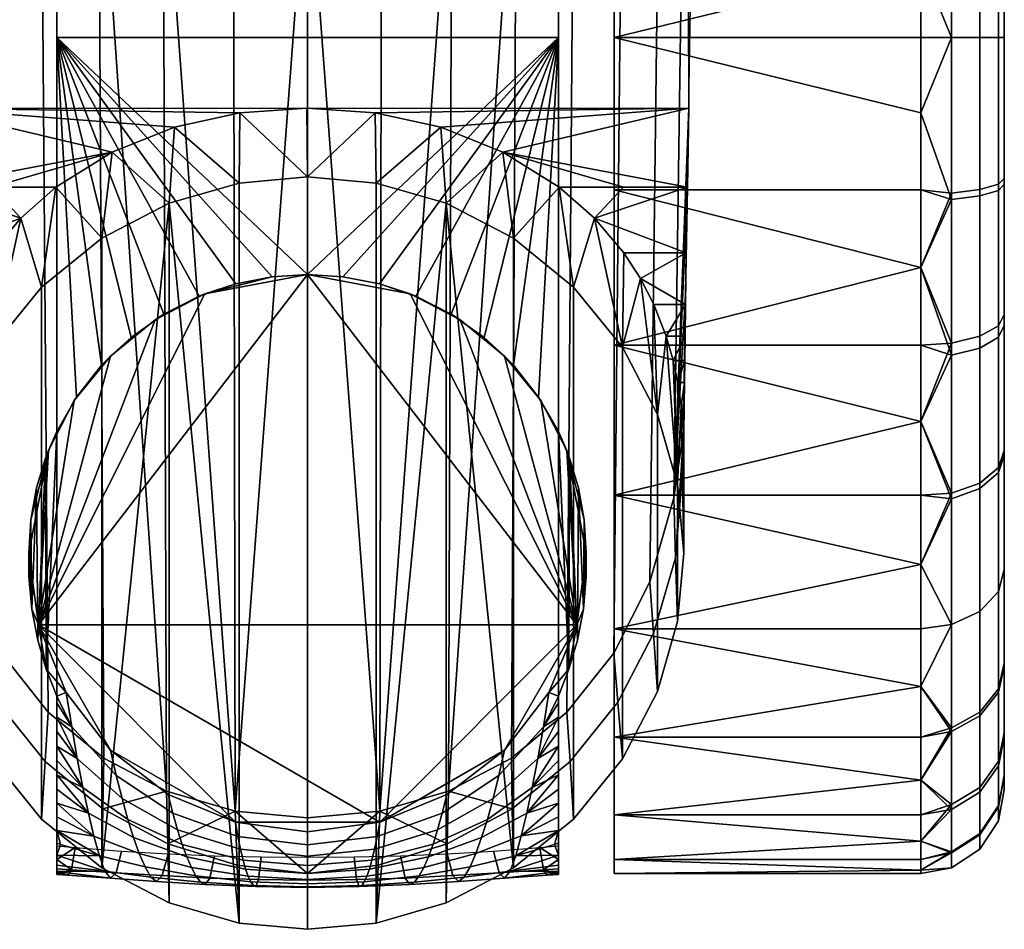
# Model space of a CAD drawing. Header units: millimetres. Extents: x -339 to 339, y -344 to 326.
# Tile 183 of 256: x -10 to 25, y -344 to -311. Entities that reach past the tile are written whole.
import ezdxf

# ---------------------------------------------------------------- set-up
doc = ezdxf.new("R2010")
doc.units = ezdxf.units.MM
doc.header["$MEASUREMENT"] = 0
doc.layers.add('kolecka', color=250, linetype='Continuous')
doc.layers.add('podnoz', color=7, linetype='Continuous')

msp = doc.modelspace()

# ---------------------------------------------------------------- meshes
at = {"layer": 'kolecka'}
mesh = msp.add_polyface(dxfattribs=at)
corners = [(-9, -341.5, 28.334), (-9, -341.529, 30.473), (-9, -281.528, 28.713), (-9, -341.426, 32.606), (-9, -281.58, 32.196), (-9, -341.325, 26.202), (-9, -341.193, 34.728), (-9, -282.041, 35.673), (-9, -340.841, 36.822), (-9.928, -328.802, 61.392), (-10, -330, 63), (-9.298, -326.319, 63), (-9, -325.641, 60), (-9.404, -326.598, 60.605), (-9.721, -327.656, 61.082), (-10, -330, 63), (-9.657, -332.579, 63), (-9.298, -326.319, 63), (-22, -311.5, 60), (-22, -314.196, 59.879), (-11, -311.5, 60), (-11, -316.959, 59.499), (-22, -316.959, 59.499), (-22, -319.755, 58.842), (-11, -322.543, 57.894), (-22, -322.543, 57.894), (-22, -325.279, 56.649), (-11, -327.916, 55.11), (-22, -327.916, 55.11), (-11, -327.916, 4.89), (-22, -327.916, 4.89), (-22, -325.279, 3.351), (-11, -322.543, 2.106), (-22, -322.543, 2.106), (-22, -319.755, 1.158), (-11, -316.959, 0.501), (-22, -316.959, 0.501), (-22, -314.196, 0.121), (-11, -311.5), (-22, -311.5), (-23.104, -317.312, 59.216), (-23.104, -322.9, 57.523), (-23.104, -328.049, 54.768), (-22, -330.409, 53.291), (-23.104, -327.854, 5.102), (-23.104, -322.466, 2.302), (-23.104, -317.081, 0.738), (-23.104, -311.5, 0.211), (-23.104, -311.5, 59.79)]
mesh.append_faces([[corners[k] for k in face] for face in [(0, 1, 2, 2), (3, 4, 1, 1), (0, 2, 5, 5), (6, 7, 3, 3), (6, 8, 7, 7), (9, 10, 11, 11), (12, 13, 11, 11), (13, 14, 11, 11), (14, 9, 11, 11), (15, 16, 17, 17), (18, 19, 20, 20), (21, 20, 19, 19), (21, 19, 22, 22), (21, 22, 23, 24), (24, 25, 26, 27), (24, 23, 25, 25), (27, 26, 28, 28), (29, 30, 31, 32), (32, 33, 34, 35), (35, 36, 37, 38), (32, 31, 33, 33), (35, 34, 36, 36), (38, 37, 39, 39), (40, 22, 19, 19), (40, 23, 22, 22), (41, 26, 25, 25), (42, 28, 26, 26), (41, 25, 23, 23), (42, 43, 28, 28), (44, 31, 30, 30), (45, 34, 33, 33), (46, 36, 34, 34), (45, 33, 31, 31), (47, 39, 37, 37), (18, 48, 19, 19)]])
mesh = msp.add_polyface(dxfattribs=at)
corners = [(-9, -339.95, 40.959), (-9, -287.625, 48.166), (-9, -284.149, 42.327), (-9, -282.905, 39.073), (-9, -340.411, 38.9), (-9, -341.426, 32.606), (-9, -282.041, 35.673), (-9, -281.58, 32.196), (-9, -340.841, 36.822), (-9, -311.5, 60), (-9, -298.177, 56.879), (-9, -295.13, 55.14), (-9, -304.748, 59.23), (-9, -301.405, 58.251), (-9, -338.469, 47.082), (-9, -282.586, 22), (-9, -341.325, 26.202), (-9, -281.528, 28.713), (-22, -308.804, 0.121), (-11, -311.5), (-22, -311.5), (-22, -306.041, 0.501), (-11, -306.041, 0.501), (-22, -303.245, 1.158), (-11, -300.457, 2.106), (-22, -300.457, 2.106), (-22, -297.721, 3.351), (-11, -295.084, 4.89), (-22, -295.084, 4.89), (-22, -292.591, 6.709), (-11, -290.287, 8.787), (-11, -295.084, 55.11), (-22, -295.084, 55.11), (-22, -297.721, 56.649), (-11, -300.457, 57.894), (-22, -300.457, 57.894), (-22, -303.245, 58.842), (-11, -306.041, 59.499), (-11, -290.287, 51.213), (-22, -292.591, 53.291), (-22, -308.804, 59.879), (-22, -311.5, 60), (-11, -311.5, 60), (-22, -290.287, 8.787), (-22, -306.041, 59.499), (-22, -290.287, 51.213), (-23.104, -290.435, 8.935), (-22, -288.209, 11.091), (-23.104, -294.95, 5.232), (-23.104, -290.435, 51.065), (-23.104, -295.146, 54.898), (-23.104, -300.534, 57.698), (-23.104, -305.918, 59.261)]
mesh.append_faces([[corners[k] for k in face] for face in [(0, 1, 2, 2), (3, 4, 2, 2), (5, 6, 7, 7), (6, 8, 3, 3), (9, 10, 11, 11), (12, 13, 9, 9), (10, 9, 13, 13), (14, 9, 11, 11), (15, 16, 17, 17), (18, 19, 20, 20), (19, 18, 21, 22), (22, 21, 23, 24), (24, 25, 26, 27), (27, 28, 29, 29), (27, 26, 28, 28), (25, 24, 23, 23), (30, 27, 29, 29), (31, 32, 33, 34), (34, 35, 36, 37), (38, 39, 32, 31), (37, 40, 41, 42), (30, 29, 43, 43), (37, 44, 40, 40), (44, 37, 36, 36), (35, 34, 33, 33), (39, 38, 45, 45), (46, 43, 29, 29), (46, 47, 43, 43), (48, 28, 26, 26), (49, 39, 45, 45), (50, 32, 39, 39), (51, 35, 33, 33), (51, 36, 35, 35), (50, 33, 32, 32), (52, 40, 44, 44)]])
mesh = msp.add_polyface(dxfattribs=at)
corners = [(-9, -340.411, 38.9), (-9, -282.905, 39.073), (-9, -340.841, 36.822), (-9, -341.325, 26.202), (-9, -282.586, 22), (-9, -340.993, 24.086), (-9, -284.149, 42.327), (-9, -339.95, 40.959), (-9, -287.625, 48.166), (-9, -339.468, 43.012), (-9, -338.974, 45.049), (-9, -338.469, 47.082), (-9, -295.13, 55.14), (-9, -337.958, 49.098), (-9, -337.441, 51.113), (-9, -311.5, 60), (-9, -340.509, 22), (-9, -292.326, 53.073), (-9, -281.58, 32.196), (-9, -281.528, 28.713), (-9, -341.529, 30.473), (-9, -325.641, 60), (-3.681, -320.702, 63), (-3.886, -320.786, 60), (-5.151, -321.429, 60), (-5.473, -321.63, 63), (-7.071, -322.929, 63), (-7.389, -323.262, 60), (-8.286, -324.401, 60), (-8.37, -324.528, 63), (-9, -325.641, 60), (-9.298, -326.319, 63), (-6.333, -322.261, 60), (0, -320, 60), (-1.271, -320.081, 60), (0, -320, 63), (-2.579, -320.338, 60), (-1.271, -320.081, 60), (0, -320, 60), (-9, -311.5, 60), (9, -311.5, 60), (-3.886, -320.786, 60), (-2.579, -320.338, 60), (-5.151, -321.429, 60), (-6.333, -322.261, 60), (-9, -325.641, 60), (-8.286, -324.401, 60), (-7.389, -323.262, 60), (0, -320, 63), (-3.681, -320.702, 63), (-9.657, -332.579, 63), (-9.298, -326.319, 63), (-8.37, -324.528, 63), (-7.071, -322.929, 63), (-5.473, -321.63, 63)]
mesh.append_faces([[corners[k] for k in face] for face in [(0, 1, 2, 2), (3, 4, 5, 5), (6, 0, 7, 7), (8, 7, 9, 9), (9, 10, 8, 8), (11, 12, 10, 10), (13, 14, 15, 15), (5, 4, 16, 16), (17, 8, 10, 10), (18, 19, 20, 20), (12, 17, 10, 10), (21, 15, 14, 14), (22, 23, 24, 25), (26, 27, 28, 29), (29, 28, 30, 31), (25, 24, 32, 26), (33, 34, 35, 35), (36, 22, 34, 34), (36, 23, 22, 22), (26, 32, 27, 27), (22, 35, 34, 34), (37, 38, 39, 39), (40, 39, 38, 38), (39, 41, 42, 42), (39, 42, 37, 37), (43, 41, 39, 39), (39, 44, 43, 43), (39, 45, 46, 46), (39, 46, 47, 47), (39, 47, 44, 44), (48, 49, 50, 50), (51, 50, 52, 52), (53, 50, 54, 54), (53, 52, 50, 50), (50, 49, 54, 54)]])
mesh = msp.add_polyface(dxfattribs=at)
corners = [(9, -341.5, 28.334), (9, -281.528, 28.713), (9, -341.529, 30.473), (9, -341.426, 32.606), (9, -281.58, 32.196), (9, -341.325, 26.202), (9, -341.193, 34.728), (9, -282.041, 35.673), (9, -340.841, 36.822), (9, -340.411, 38.9), (9, -282.905, 39.073), (9, -340.993, 24.086), (9, -282.586, 22), (9, -284.149, 42.327), (9, -339.95, 40.959), (9, -287.625, 48.166), (9, -339.468, 43.012), (9, -338.974, 45.049), (9, -338.469, 47.082), (9, -295.13, 55.14), (9, -340.509, 22), (9.298, -326.319, 63), (9, -325.641, 60), (8.286, -324.401, 60), (8.37, -324.528, 63), (7.071, -322.929, 63), (6.333, -322.261, 60), (5.151, -321.429, 60), (5.473, -321.63, 63), (3.886, -320.786, 60), (3.681, -320.702, 63), (7.389, -323.262, 60), (2.579, -320.338, 60), (1.271, -320.081, 60), (0, -320, 63), (0, -320, 60), (0, -320, 60), (1.271, -320.081, 60), (9, -311.5, 60), (2.579, -320.338, 60), (3.886, -320.786, 60), (5.151, -321.429, 60), (6.333, -322.261, 60), (7.389, -323.262, 60), (8.286, -324.401, 60), (9, -325.641, 60), (9, -304.748, 59.23), (-9, -304.748, 59.23), (-9, -311.5, 60), (-9.657, -332.579, 63), (9.657, -332.578, 63), (0, -320, 63), (3.681, -320.702, 63), (5.473, -321.63, 63), (7.071, -322.929, 63), (8.37, -324.528, 63)]
mesh.append_faces([[corners[k] for k in face] for face in [(0, 1, 2, 2), (3, 2, 4, 4), (0, 5, 1, 1), (6, 3, 7, 7), (6, 7, 8, 8), (9, 8, 10, 10), (5, 11, 12, 12), (13, 14, 9, 9), (15, 16, 14, 14), (16, 15, 17, 17), (18, 17, 19, 19), (11, 20, 12, 12), (21, 22, 23, 24), (25, 26, 27, 28), (28, 27, 29, 30), (24, 23, 31, 25), (30, 32, 33, 34), (26, 25, 31, 31), (32, 30, 29, 29), (33, 35, 34, 34), (36, 37, 38, 38), (39, 38, 37, 37), (38, 39, 40, 40), (40, 41, 38, 38), (38, 41, 42, 42), (38, 43, 44, 44), (38, 44, 45, 45), (43, 38, 42, 42), (38, 46, 47, 48), (49, 50, 51, 51), (51, 50, 52, 52), (52, 50, 53, 53), (53, 50, 54, 54), (50, 55, 54, 54)]])
mesh = msp.add_polyface(dxfattribs=at)
corners = [(9, -339.95, 40.959), (9, -284.149, 42.327), (9, -287.625, 48.166), (9, -292.326, 53.073), (9, -338.974, 45.049), (9, -341.426, 32.606), (9, -281.58, 32.196), (9, -282.041, 35.673), (9, -341.529, 30.473), (9, -281.528, 28.713), (9, -295.13, 55.14), (9, -311.5, 60), (9, -298.177, 56.879), (9, -304.748, 59.23), (9, -301.405, 58.251), (9, -295.13, 55.14), (9, -292.326, 53.073), (-9, -292.326, 53.073), (-9, -295.13, 55.14), (9, -298.177, 56.879), (-9, -298.177, 56.879), (9, -304.748, 59.23), (9, -301.405, 58.251), (-9, -301.405, 58.251), (-9, -304.748, 59.23), (9, -287.625, 48.166), (-9, -287.625, 48.166), (11, -306.041, 0.501), (11, -300.457, 2.106), (22, -300.457, 2.106), (22, -303.245, 1.158), (11, -295.084, 4.89), (22, -297.721, 3.351), (22, -292.591, 6.709), (22, -295.084, 4.89), (11, -290.287, 8.787), (22, -290.287, 8.787), (11, -295.084, 55.11), (11, -300.457, 57.894), (22, -297.721, 56.649), (22, -295.084, 55.11), (11, -306.041, 59.499), (22, -303.245, 58.842), (22, -300.457, 57.894), (11, -290.287, 51.213), (22, -292.591, 53.291), (22, -306.041, 59.499), (22, -290.287, 51.213), (23.104, -300.099, 2.477), (23.104, -305.688, 0.783), (22, -306.041, 0.501), (23.104, -294.95, 5.232), (23.104, -290.435, 8.935), (23.104, -290.435, 51.065), (23.104, -295.146, 54.898), (23.104, -300.534, 57.698), (23.104, -305.918, 59.261)]
mesh.append_faces([[corners[k] for k in face] for face in [(0, 1, 2, 2), (3, 4, 2, 2), (5, 6, 7, 7), (6, 8, 9, 9), (10, 4, 3, 3), (11, 10, 12, 12), (13, 11, 14, 14), (15, 16, 17, 18), (19, 15, 18, 20), (21, 22, 23, 24), (22, 19, 20, 23), (16, 25, 26, 17), (27, 28, 29, 30), (28, 31, 32, 29), (31, 33, 34, 34), (31, 34, 32, 32), (31, 35, 36, 33), (37, 38, 39, 40), (38, 41, 42, 43), (44, 37, 40, 45), (46, 42, 41, 41), (43, 39, 38, 38), (45, 47, 44, 44), (48, 30, 29, 29), (48, 29, 32, 32), (49, 50, 30, 30), (51, 34, 33, 33), (52, 33, 36, 36), (51, 32, 34, 34), (53, 47, 45, 45), (54, 45, 40, 40), (55, 39, 43, 43), (55, 43, 42, 42), (54, 40, 39, 39), (46, 56, 42, 42)]])
mesh = msp.add_polyface(dxfattribs=at)
corners = [(9, -282.905, 39.073), (9, -284.149, 42.327), (9, -340.411, 38.9), (9, -282.041, 35.673), (9, -340.841, 36.822), (9, -298.177, 56.879), (9, -301.405, 58.251), (9, -311.5, 60), (9, -325.641, 60), (9, -337.441, 51.113), (9, -338.469, 47.082), (9, -295.13, 55.14), (9, -282.586, 22), (9, -281.528, 28.713), (9, -341.325, 26.202), (9.404, -326.598, 60.605), (9, -325.641, 60), (9.298, -326.319, 63), (9.721, -327.656, 61.082), (8.37, -324.528, 63), (9.657, -332.578, 63), (9.298, -326.319, 63), (22, -308.804, 0.121), (22, -311.5), (11, -311.5), (11, -306.041, 0.501), (22, -306.041, 0.501), (22, -303.245, 1.158), (11, -306.041, 59.499), (11, -311.5, 60), (22, -311.5, 60), (22, -308.804, 59.879), (22, -306.041, 59.499), (22, -314.196, 59.879), (11, -316.959, 59.499), (22, -316.959, 59.499), (11, -322.543, 57.894), (22, -319.755, 58.842), (11, -327.916, 55.11), (22, -325.279, 56.649), (22, -322.543, 57.894), (22, -327.916, 55.11), (11, -327.916, 4.89), (11, -322.543, 2.106), (22, -325.279, 3.351), (22, -327.916, 4.89), (11, -316.959, 0.501), (22, -319.755, 1.158), (22, -322.543, 2.106), (22, -314.196, 0.121), (22, -316.959, 0.501), (23.104, -311.5, 0.211), (23.104, -305.688, 0.783), (23.104, -305.918, 59.261), (23.104, -311.5, 59.79), (23.104, -317.312, 59.216), (23.104, -322.9, 57.523), (23.104, -328.049, 54.768)]
mesh.append_faces([[corners[k] for k in face] for face in [(0, 1, 2, 2), (3, 0, 4, 4), (5, 6, 7, 7), (8, 9, 7, 7), (10, 11, 7, 7), (12, 13, 14, 14), (15, 16, 17, 17), (15, 17, 18, 18), (19, 20, 21, 21), (22, 23, 24, 24), (24, 25, 26, 22), (25, 27, 26, 26), (28, 29, 30, 31), (28, 31, 32, 32), (30, 29, 33, 33), (29, 34, 35, 33), (34, 36, 37, 35), (36, 38, 39, 40), (36, 40, 37, 37), (38, 41, 39, 39), (42, 43, 44, 45), (43, 46, 47, 48), (46, 24, 49, 50), (43, 48, 44, 44), (46, 50, 47, 47), (24, 23, 49, 49), (51, 23, 22, 22), (52, 22, 26, 26), (53, 32, 31, 31), (30, 54, 31, 31), (55, 33, 35, 35), (55, 35, 37, 37), (56, 40, 39, 39), (57, 39, 41, 41), (56, 37, 40, 40)]])
mesh = msp.add_polyface(dxfattribs=at)
corners = [(24.121, -305.819, 1.439), (24.121, -311.5, 0.879), (23.104, -311.5, 0.211), (23.104, -305.688, 0.783), (24.789, -306.017, 2.436), (24.789, -311.5, 1.896), (25, -306.233, 3.519), (25, -311.5, 3), (25, -301.167, 5.054), (24.789, -300.744, 4.034), (24.121, -306.044, 58.605), (24.121, -300.78, 57.077), (23.104, -300.534, 57.698), (23.104, -305.918, 59.261), (24.789, -306.234, 57.606), (24.789, -301.155, 56.131), (25, -306.441, 56.521), (25, -301.561, 55.104), (24.121, -311.5, 59.122), (23.104, -311.5, 59.79), (24.789, -311.5, 58.105), (25, -311.5, 57.001), (24.121, -317.181, 58.561), (23.104, -317.312, 59.216), (24.789, -316.983, 57.563), (25, -316.767, 56.48), (24.789, -322.255, 55.966), (24.121, -322.645, 56.906), (25, -321.833, 54.946), (24.121, -316.956, 1.395), (24.121, -322.22, 2.923), (23.104, -322.466, 2.302), (23.104, -317.081, 0.738), (24.789, -316.766, 2.394), (24.789, -321.845, 3.869), (25, -316.559, 3.478), (25, -321.439, 4.895), (22, -308.804, 0.121), (22, -308.804, 59.879), (22, -314.196, 59.879), (23.104, -322.9, 57.523), (22, -319.755, 58.842), (22, -319.755, 1.158), (22, -316.959, 0.501), (22, -314.196, 0.121), (22, -311.5), (22, -311.5, 60), (25, -326.323, 7.433), (25, -296.5, 7.551)]
mesh.append_faces([[corners[k] for k in face] for face in [(0, 1, 2, 3), (4, 5, 1, 0), (6, 7, 5, 4), (8, 6, 4, 9), (10, 11, 12, 13), (14, 15, 11, 10), (16, 17, 15, 14), (18, 10, 13, 19), (20, 14, 10, 18), (21, 16, 14, 20), (22, 18, 19, 23), (24, 20, 18, 22), (25, 21, 20, 24), (26, 24, 22, 27), (28, 25, 24, 26), (29, 30, 31, 32), (33, 34, 30, 29), (35, 36, 34, 33), (1, 29, 32, 2), (5, 33, 29, 1), (7, 35, 33, 5), (3, 2, 37, 37), (13, 38, 19, 19), (23, 19, 39, 39), (40, 23, 41, 41), (32, 42, 43, 43), (2, 44, 45, 45), (2, 32, 43, 44), (46, 39, 19, 19), (25, 47, 48, 48), (21, 25, 16, 16), (35, 6, 47, 47), (48, 47, 6, 6), (48, 16, 25, 25), (7, 6, 35, 35)]])
mesh = msp.add_polyface(dxfattribs=at)
corners = [(-9, -311.5, 60), (-9, -338.469, 47.082), (-9, -337.958, 49.098), (-9, -337.441, 51.113), (-9, -336.923, 53.11), (-9, -325.641, 60), (-9, -336.402, 55.106), (-9, -335.886, 57.086), (-9, -335.371, 59.066), (-9, -335.13, 60), (-9.404, -326.598, 60.605), (-9, -325.641, 60), (-9.375, -334.165, 60.563), (-9.721, -327.656, 61.082), (-9.681, -333.124, 61.021), (-9, -335.13, 60), (-9.898, -332.01, 61.347), (-10, -330.844, 61.5), (-9.928, -328.802, 61.392), (-10, -330, 61.5), (-10, -330, 63), (-10, -330, 61.5), (-10, -330.844, 61.5), (-8.47, -341.361, 26.181), (-9, -341.325, 26.202), (-9, -340.993, 24.086), (-9, -340.509, 22), (-8.338, -340.566, 22), (-8.602, -341.552, 30.439), (-9, -341.529, 30.473), (-9, -341.5, 28.334), (-9, -341.426, 32.606), (-9, -339.95, 40.959), (-9, -340.411, 38.9), (-8.865, -340.453, 38.878), (-9, -340.841, 36.822), (-8.064, -338.407, 50.995), (-9, -337.441, 51.113), (-9, -337.958, 49.098), (-9.657, -332.579, 63), (-9.681, -333.124, 61.021), (-9.375, -334.165, 60.563), (-9.898, -332.01, 61.347), (-9, -336.923, 53.11), (-8.263, -337.375, 55.034), (-9, -336.402, 55.106), (-8.66, -335, 63), (-9, -335.13, 60), (-9.928, -328.802, 61.392), (-11, -339.394, 18.957), (-22, -339.394, 18.957), (-22, -338.149, 16.221), (-11, -336.61, 13.584), (-22, -336.61, 13.584), (-22, -334.791, 11.091), (-11, -332.713, 8.787), (-22, -332.713, 8.787), (-22, -330.409, 6.709), (-11, -327.916, 4.89), (-11, -340.999, 24.541), (-22, -340.999, 24.541), (-22, -340.342, 21.745)]
mesh.append_faces([[corners[k] for k in face] for face in [(0, 1, 2, 2), (3, 4, 5, 5), (6, 5, 4, 4), (5, 7, 8, 8), (8, 9, 5, 5), (7, 5, 6, 6), (10, 11, 12, 12), (13, 10, 14, 14), (15, 12, 11, 11), (14, 10, 12, 12), (14, 16, 13, 13), (16, 17, 18, 18), (19, 18, 17, 17), (13, 16, 18, 18), (20, 21, 22, 22), (23, 24, 25, 25), (26, 27, 25, 25), (28, 29, 30, 30), (28, 31, 29, 29), (32, 33, 34, 34), (35, 34, 33, 33), (36, 37, 38, 38), (39, 40, 41, 41), (39, 42, 40, 40), (43, 44, 45, 45), (20, 22, 42, 42), (20, 42, 39, 39), (39, 41, 46, 46), (41, 47, 46, 46), (36, 43, 37, 37), (20, 48, 21, 21), (49, 50, 51, 52), (52, 53, 54, 55), (55, 56, 57, 58), (59, 60, 61, 49)]])
mesh = msp.add_polyface(dxfattribs=at)
corners = [(9, -311.5, 60), (9, -337.958, 49.098), (9, -338.469, 47.082), (9, -337.441, 51.113), (9, -325.641, 60), (9, -336.923, 53.11), (9, -336.402, 55.106), (9, -335.371, 59.066), (9, -335.886, 57.086), (9, -335.129, 60), (9.928, -328.802, 61.392), (10, -330, 61.5), (10, -330.844, 61.5), (9.898, -332.01, 61.347), (9.404, -326.598, 60.605), (9.721, -327.656, 61.082), (9.681, -333.124, 61.021), (9, -325.641, 60), (9.375, -334.165, 60.563), (9, -335.129, 60), (10, -330, 63), (10, -330.844, 61.5), (10, -330, 61.5), (9.657, -332.578, 63), (9.375, -334.165, 60.563), (9.681, -333.124, 61.021), (9.898, -332.01, 61.347), (8.66, -335, 63), (9.928, -328.802, 61.392), (9.298, -326.319, 63), (9.721, -327.656, 61.082), (10, -330, 63), (9.298, -326.319, 63), (9.657, -332.578, 63), (11, -327.916, 55.11), (11, -332.713, 51.213), (22, -330.409, 53.291), (22, -327.916, 55.11), (22, -332.713, 51.213), (11, -336.61, 46.416), (22, -334.791, 48.909), (11, -332.713, 8.787), (11, -327.916, 4.89), (22, -330.409, 6.709), (22, -332.713, 8.787), (22, -334.791, 11.091), (22, -327.916, 4.89), (23.104, -332.565, 51.065), (23.104, -328.049, 54.768), (23.104, -332.565, 8.935)]
mesh.append_faces([[corners[k] for k in face] for face in [(0, 1, 2, 2), (1, 0, 3, 3), (3, 4, 5, 5), (6, 5, 4, 4), (4, 7, 8, 8), (7, 4, 9, 9), (8, 6, 4, 4), (10, 11, 12, 12), (13, 10, 12, 12), (14, 15, 16, 16), (17, 14, 18, 18), (16, 15, 13, 13), (18, 14, 16, 16), (18, 19, 17, 17), (10, 13, 15, 15), (20, 21, 22, 22), (23, 24, 25, 25), (26, 20, 23, 23), (25, 26, 23, 23), (26, 21, 20, 20), (27, 24, 23, 23), (20, 22, 28, 28), (29, 20, 28, 28), (30, 29, 28, 28), (31, 32, 33, 33), (34, 35, 36, 37), (38, 36, 35, 35), (35, 39, 40, 38), (41, 42, 43, 44), (41, 44, 45, 45), (46, 43, 42, 42), (47, 36, 38, 38), (47, 38, 40, 40), (48, 37, 36, 36), (49, 45, 44, 44)]])
mesh = msp.add_polyface(dxfattribs=at)
corners = [(24.121, -322.645, 56.906), (24.121, -317.181, 58.561), (23.104, -317.312, 59.216), (23.104, -322.9, 57.523), (24.121, -327.678, 54.213), (23.104, -328.049, 54.768), (24.789, -327.113, 53.367), (24.789, -322.255, 55.966), (25, -326.5, 52.449), (25, -321.833, 54.946), (24.121, -332.093, 50.593), (23.104, -332.565, 51.065), (24.789, -331.373, 49.873), (25, -330.593, 49.092), (24.789, -334.99, 45.429), (24.121, -335.84, 45.988), (25, -334.067, 44.823), (24.789, -331.373, 10.127), (24.789, -334.867, 14.387), (24.121, -335.713, 13.822), (24.121, -332.093, 9.407), (25, -330.593, 10.907), (25, -333.949, 15), (24.121, -327.488, 5.66), (23.104, -332.565, 8.935), (23.104, -327.854, 5.102), (24.789, -326.929, 6.51), (25, -326.323, 7.433), (24.121, -322.22, 2.923), (23.104, -322.466, 2.302), (24.789, -321.845, 3.869), (25, -321.439, 4.895), (22, -330.409, 53.291), (22, -325.279, 56.649), (22, -330.409, 6.709), (22, -327.916, 4.89), (22, -325.279, 3.351), (22, -322.543, 2.106), (22, -319.755, 1.158), (22, -332.713, 8.787), (23.104, -317.081, 0.738), (25, -337.98, 24.733), (25, -316.559, 3.478), (25, -338.021, 35.059), (25, -316.767, 56.48)]
mesh.append_faces([[corners[k] for k in face] for face in [(0, 1, 2, 3), (4, 0, 3, 5), (6, 7, 0, 4), (8, 9, 7, 6), (10, 4, 5, 11), (12, 6, 4, 10), (13, 8, 6, 12), (14, 12, 10, 15), (16, 13, 12, 14), (17, 18, 19, 20), (21, 22, 18, 17), (23, 20, 24, 25), (26, 17, 20, 23), (27, 21, 17, 26), (28, 23, 25, 29), (30, 26, 23, 28), (31, 27, 26, 30), (11, 5, 32, 32), (3, 33, 5, 5), (25, 34, 35, 35), (25, 35, 36, 36), (29, 37, 38, 38), (29, 36, 37, 37), (25, 24, 39, 34), (29, 25, 36, 36), (38, 40, 29, 29), (27, 41, 22, 22), (27, 31, 42, 42), (43, 41, 27, 27), (27, 22, 21, 21), (16, 8, 13, 13), (8, 16, 43, 43), (44, 9, 8, 8), (27, 8, 43, 43), (27, 44, 8, 8)]])
mesh = msp.add_polyface(dxfattribs=at)
corners = [(24.121, -335.84, 45.988), (24.121, -332.093, 50.593), (23.104, -332.565, 51.065), (23.104, -336.398, 46.354), (24.121, -338.577, 40.72), (23.104, -339.198, 40.966), (24.789, -337.631, 40.345), (24.789, -334.99, 45.429), (25, -336.604, 39.939), (25, -334.067, 44.823), (24.121, -340.105, 35.456), (23.104, -340.761, 35.582), (24.789, -339.106, 35.266), (25, -338.021, 35.059), (24.121, -340.622, 30), (23.104, -341.29, 30), (24.789, -339.605, 30), (25, -338.501, 30), (24.121, -340.061, 24.319), (23.104, -340.716, 24.188), (24.789, -339.063, 24.517), (25, -337.98, 24.733), (24.121, -338.406, 18.855), (23.104, -339.023, 18.6), (24.789, -337.466, 19.245), (25, -336.446, 19.667), (24.121, -335.713, 13.822), (23.104, -336.268, 13.451), (24.789, -334.867, 14.387), (25, -333.949, 15), (24.121, -332.093, 9.407), (23.104, -332.565, 8.935), (22, -338.149, 16.221), (22, -336.61, 13.584), (22, -340.999, 24.541), (22, -340.342, 21.745), (22, -339.394, 41.043), (22, -340.342, 38.255), (22, -334.791, 48.909), (22, -341.379, 32.696), (22, -341.379, 27.304), (22, -338.149, 43.779), (22, -334.791, 11.091)]
mesh.append_faces([[corners[k] for k in face] for face in [(0, 1, 2, 3), (4, 0, 3, 5), (6, 7, 0, 4), (8, 9, 7, 6), (10, 4, 5, 11), (12, 6, 4, 10), (13, 8, 6, 12), (14, 10, 11, 15), (16, 12, 10, 14), (17, 13, 12, 16), (18, 14, 15, 19), (20, 16, 14, 18), (21, 17, 16, 20), (22, 18, 19, 23), (24, 20, 18, 22), (25, 21, 20, 24), (26, 22, 23, 27), (28, 24, 22, 26), (29, 25, 24, 28), (30, 26, 27, 31), (27, 32, 33, 33), (19, 34, 35, 35), (5, 36, 37, 37), (3, 2, 38, 38), (11, 5, 37, 37), (15, 11, 39, 39), (23, 19, 35, 35), (27, 23, 32, 32), (15, 40, 19, 19), (3, 41, 5, 5), (42, 31, 27, 27), (21, 25, 29, 29), (17, 21, 13, 13), (9, 8, 13, 13)]])
mesh = msp.add_polyface(dxfattribs=at)
corners = [(-5.213, -341.575, 26.085), (-6.871, -341.471, 26.127), (-6.673, -340.691, 22), (-5.007, -340.789, 22), (-5.42, -341.784, 30.246), (-7.07, -341.661, 30.331), (-3.506, -341.661, 26.056), (-3.34, -340.858, 22), (-3.672, -341.893, 30.186), (-3.838, -341.807, 34.326), (-5.626, -341.627, 34.413), (-4.004, -341.582, 38.453), (-5.832, -341.257, 38.554), (-4.17, -341.277, 42.571), (-6.038, -340.777, 42.676), (-4.336, -340.902, 46.68), (-6.244, -340.21, 46.782), (-4.502, -340.451, 50.779), (-6.451, -339.555, 50.869), (-4.668, -339.925, 54.867), (-6.657, -338.812, 54.936), (-4.834, -339.328, 58.941), (-6.863, -337.984, 58.981), (-1.762, -341.717, 26.038), (-1.67, -340.9, 22), (-1.854, -341.967, 30.15), (-1.945, -341.929, 34.273), (-2.037, -341.795, 38.392), (-2.129, -341.599, 42.508), (-2.221, -341.343, 46.619), (-2.312, -341.018, 50.725), (-2.404, -340.627, 54.825), (-2.496, -340.174, 58.917), (0, -341.736, 26.032), (0, -340.914, 22), (0, -341.994, 30.138), (0, -341.973, 34.255), (0, -341.87, 38.372), (0, -341.712, 42.487), (0, -341.497, 46.599), (0, -341.215, 50.707), (0, -340.87, 54.811), (0, -340.466, 58.909), (-5, -338.66, 63), (-7.069, -337.072, 63), (-2.588, -339.657, 63), (0, -340, 63), (-5, -338.66, 63), (-2.588, -339.657, 63), (-7.069, -337.072, 63), (-9.657, -332.579, 63), (2.588, -339.657, 63), (9.657, -332.578, 63)]
mesh.append_faces([[corners[k] for k in face] for face in [(0, 1, 2, 3), (4, 5, 1, 0), (6, 0, 3, 7), (8, 4, 0, 6), (9, 10, 4, 8), (11, 12, 10, 9), (13, 14, 12, 11), (15, 16, 14, 13), (17, 18, 16, 15), (19, 20, 18, 17), (21, 22, 20, 19), (23, 6, 7, 24), (25, 8, 6, 23), (26, 9, 8, 25), (27, 11, 9, 26), (28, 13, 11, 27), (29, 15, 13, 28), (30, 17, 15, 29), (31, 19, 17, 30), (32, 21, 19, 31), (33, 23, 24, 34), (35, 25, 23, 33), (36, 26, 25, 35), (37, 27, 26, 36), (38, 28, 27, 37), (39, 29, 28, 38), (40, 30, 29, 39), (41, 31, 30, 40), (42, 32, 31, 41), (21, 43, 44, 22), (45, 32, 42, 46), (32, 45, 43, 21), (47, 48, 49, 49), (50, 48, 51, 51), (51, 52, 50, 50)]])
mesh = msp.add_polyface(dxfattribs=at)
corners = [(-7.07, -341.661, 30.331), (-9, -341.426, 32.606), (-8.602, -341.552, 30.439), (-7.27, -341.419, 34.536), (-9, -341.193, 34.728), (-7.468, -340.863, 38.696), (-9, -340.841, 36.822), (-8.865, -340.453, 38.878), (-6.871, -341.471, 26.127), (-8.47, -341.361, 26.181), (-8.338, -340.566, 22), (-6.673, -340.691, 22), (-5.626, -341.627, 34.413), (-5.42, -341.784, 30.246), (-5.832, -341.257, 38.554), (-6.038, -340.777, 42.676), (-7.666, -340.152, 42.823), (-6.244, -340.21, 46.782), (-7.865, -339.333, 46.924), (-6.451, -339.555, 50.869), (-8.064, -338.407, 50.995), (-6.657, -338.812, 54.936), (-8.263, -337.375, 55.034), (-6.863, -337.984, 58.981), (-8.461, -336.239, 59.037), (-9, -341.5, 28.334), (-9, -341.325, 26.202), (-9, -339.468, 43.012), (-9, -339.95, 40.959), (-9, -340.993, 24.086), (-9, -337.958, 49.098), (-9, -338.469, 47.082), (-9, -338.974, 45.049), (-9, -335.886, 57.086), (-9, -336.402, 55.106), (-9, -336.923, 53.11), (-9, -335.371, 59.066), (-7.069, -337.072, 63), (-8.66, -335, 63), (-9, -335.13, 60), (-7.069, -337.072, 63), (-9.657, -332.579, 63), (-8.66, -335, 63), (-2.588, -339.657, 63)]
mesh.append_faces([[corners[k] for k in face] for face in [(0, 1, 2, 2), (1, 0, 3, 3), (3, 4, 1, 1), (3, 5, 6, 6), (6, 5, 7, 7), (4, 3, 6, 6), (8, 9, 10, 11), (0, 2, 9, 8), (12, 3, 0, 13), (14, 5, 3, 12), (15, 16, 5, 14), (17, 18, 16, 15), (19, 20, 18, 17), (21, 22, 20, 19), (23, 24, 22, 21), (25, 26, 9, 9), (27, 28, 16, 16), (29, 10, 9, 9), (25, 9, 2, 2), (28, 5, 16, 16), (30, 31, 18, 18), (32, 18, 31, 31), (16, 18, 32, 32), (18, 20, 30, 30), (32, 27, 16, 16), (5, 28, 7, 7), (33, 34, 22, 22), (33, 22, 24, 24), (20, 22, 35, 35), (36, 33, 24, 24), (23, 37, 38, 24), (39, 36, 24, 24), (39, 24, 38, 38), (40, 41, 42, 42), (43, 41, 40, 40)]])
mesh = msp.add_polyface(dxfattribs=at)
corners = [(9, -341.426, 32.606), (7.27, -341.419, 34.536), (7.07, -341.661, 30.331), (8.602, -341.552, 30.439), (9, -341.193, 34.728), (9, -340.841, 36.822), (8.865, -340.453, 38.878), (7.468, -340.863, 38.696), (5.625, -341.627, 34.413), (5.419, -341.784, 30.246), (5.832, -341.257, 38.554), (7.667, -340.151, 42.823), (6.038, -340.777, 42.676), (7.865, -339.333, 46.924), (6.244, -340.21, 46.782), (8.064, -338.407, 50.995), (6.451, -339.555, 50.869), (8.263, -337.375, 55.034), (6.657, -338.812, 54.936), (8.462, -336.239, 59.037), (6.863, -337.984, 58.981), (8.47, -341.361, 26.181), (6.872, -341.471, 26.127), (6.673, -340.691, 22), (8.338, -340.566, 22), (9, -340.993, 24.086), (9, -341.5, 28.334), (9, -339.95, 40.959), (9, -338.974, 45.049), (9, -337.958, 49.098), (9, -338.469, 47.082), (9, -339.468, 43.012), (9, -337.441, 51.113), (9, -341.325, 26.202), (9, -340.509, 22), (9, -335.886, 57.086), (8.66, -335, 63), (7.07, -337.072, 63), (9, -335.129, 60), (9, -336.923, 53.11), (9.657, -332.578, 63), (2.588, -339.657, 63), (7.07, -337.072, 63), (8.66, -335, 63)]
mesh.append_faces([[corners[k] for k in face] for face in [(0, 1, 2, 2), (2, 3, 0, 0), (0, 4, 1, 1), (5, 6, 7, 7), (5, 1, 4, 4), (7, 1, 5, 5), (1, 8, 9, 2), (7, 10, 8, 1), (11, 12, 10, 7), (13, 14, 12, 11), (15, 16, 14, 13), (17, 18, 16, 15), (19, 20, 18, 17), (21, 22, 23, 24), (3, 2, 22, 21), (25, 21, 24, 24), (26, 3, 21, 21), (7, 27, 11, 11), (28, 13, 11, 11), (29, 15, 13, 13), (29, 13, 30, 30), (28, 30, 13, 13), (31, 28, 11, 11), (32, 15, 29, 29), (25, 33, 21, 21), (11, 27, 31, 31), (6, 27, 7, 7), (34, 25, 24, 24), (17, 35, 19, 19), (19, 36, 37, 20), (36, 19, 38, 38), (15, 39, 17, 17), (15, 32, 39, 39), (40, 41, 42, 42), (43, 40, 42, 42)]])
mesh = msp.add_polyface(dxfattribs=at)
corners = [(9, -341.426, 32.606), (8.602, -341.552, 30.439), (9, -341.529, 30.473), (9, -341.5, 28.334), (8.47, -341.361, 26.181), (9, -341.325, 26.202), (9, -340.411, 38.9), (9, -339.95, 40.959), (8.865, -340.453, 38.878), (9, -340.841, 36.822), (9, -335.371, 59.066), (8.462, -336.239, 59.037), (9, -335.886, 57.086), (9, -335.129, 60), (9.375, -334.165, 60.563), (8.66, -335, 63), (9, -336.402, 55.106), (8.263, -337.375, 55.034), (9, -336.923, 53.11), (11, -336.61, 46.416), (11, -339.394, 41.043), (22, -338.149, 43.779), (22, -336.61, 46.416), (11, -340.999, 35.459), (11, -341.5, 30), (22, -341.379, 32.696), (22, -340.999, 35.459), (11, -340.999, 24.541), (22, -341.379, 27.304), (22, -341.5, 30), (22, -340.342, 38.255), (22, -339.394, 41.043), (11, -339.394, 18.957), (11, -336.61, 13.584), (22, -338.149, 16.221), (22, -339.394, 18.957), (11, -332.713, 8.787), (22, -334.791, 11.091), (22, -336.61, 13.584), (22, -340.342, 21.745), (22, -340.999, 24.541), (22, -334.791, 48.909), (23.104, -336.398, 46.354), (23.104, -339.198, 40.966), (23.104, -340.761, 35.582), (23.104, -341.29, 30), (23.104, -340.716, 24.188), (23.104, -339.023, 18.6), (23.104, -336.268, 13.451)]
mesh.append_faces([[corners[k] for k in face] for face in [(0, 1, 2, 2), (3, 2, 1, 1), (3, 4, 5, 5), (6, 7, 8, 8), (6, 8, 9, 9), (10, 11, 12, 12), (13, 11, 10, 10), (14, 15, 13, 13), (16, 17, 18, 18), (17, 16, 12, 12), (19, 20, 21, 22), (23, 24, 25, 26), (24, 27, 28, 29), (20, 23, 30, 31), (32, 33, 34, 35), (33, 36, 37, 38), (27, 32, 39, 40), (19, 22, 41, 41), (20, 31, 21, 21), (24, 29, 25, 25), (27, 40, 28, 28), (26, 30, 23, 23), (33, 38, 34, 34), (35, 39, 32, 32), (42, 22, 21, 21), (43, 21, 31, 31), (42, 41, 22, 22), (44, 30, 26, 26), (44, 26, 25, 25), (45, 29, 28, 28), (46, 28, 40, 40), (45, 25, 29, 29), (47, 39, 35, 35), (47, 35, 34, 34), (48, 38, 37, 37)]])
mesh = msp.add_polyface(dxfattribs=at)
corners = [(1.762, -341.717, 26.038), (0, -341.736, 26.032), (0, -340.914, 22), (1.67, -340.9, 22), (1.854, -341.967, 30.15), (0, -341.994, 30.138), (1.945, -341.929, 34.273), (0, -341.973, 34.255), (2.037, -341.795, 38.392), (0, -341.87, 38.372), (2.129, -341.599, 42.508), (0, -341.712, 42.487), (2.221, -341.343, 46.619), (0, -341.497, 46.599), (2.312, -341.018, 50.725), (0, -341.215, 50.707), (2.404, -340.627, 54.825), (0, -340.87, 54.811), (2.496, -340.174, 58.917), (0, -340.466, 58.909), (3.505, -341.661, 26.056), (3.338, -340.858, 22), (3.671, -341.893, 30.186), (3.837, -341.807, 34.326), (4.003, -341.582, 38.453), (4.17, -341.277, 42.571), (4.336, -340.902, 46.68), (4.502, -340.45, 50.779), (4.668, -339.925, 54.867), (4.834, -339.328, 58.941), (5.213, -341.575, 26.085), (5.006, -340.789, 22), (5.419, -341.784, 30.246), (5.625, -341.627, 34.413), (5.832, -341.257, 38.554), (6.038, -340.777, 42.676), (6.244, -340.21, 46.782), (6.451, -339.555, 50.869), (6.657, -338.812, 54.936), (6.863, -337.984, 58.981), (6.872, -341.471, 26.127), (6.673, -340.691, 22), (7.07, -341.661, 30.331), (5, -338.66, 63), (2.588, -339.657, 63), (7.07, -337.072, 63), (0, -340, 63), (2.588, -339.657, 63), (-2.588, -339.657, 63), (0, -340, 63), (7.07, -337.072, 63), (5, -338.66, 63)]
mesh.append_faces([[corners[k] for k in face] for face in [(0, 1, 2, 3), (4, 5, 1, 0), (6, 7, 5, 4), (8, 9, 7, 6), (10, 11, 9, 8), (12, 13, 11, 10), (14, 15, 13, 12), (16, 17, 15, 14), (18, 19, 17, 16), (20, 0, 3, 21), (22, 4, 0, 20), (23, 6, 4, 22), (24, 8, 6, 23), (25, 10, 8, 24), (26, 12, 10, 25), (27, 14, 12, 26), (28, 16, 14, 27), (29, 18, 16, 28), (30, 20, 21, 31), (32, 22, 20, 30), (33, 23, 22, 32), (34, 24, 23, 33), (35, 25, 24, 34), (36, 26, 25, 35), (37, 27, 26, 36), (38, 28, 27, 37), (39, 29, 28, 38), (40, 30, 31, 41), (42, 32, 30, 40), (29, 43, 44, 18), (39, 45, 43, 29), (18, 44, 46, 19), (47, 48, 49, 49), (50, 47, 51, 51)]])
at = {"layer": 'podnoz'}
mesh = msp.add_polyface(dxfattribs=at)
corners = [(-7.007, -315.608, 88.24), (-11.331, -316.873, 87.886), (-13.629, -316.873, 87.886), (-9.033, -316.873, 87.886), (-13.677, -314.032, 88.68), (-2.428, -314.2, 88.633), (-4.778, -314.718, 88.489), (-0.024, -314.032, 88.68), (-2.428, -314.2, 88.633), (-0.024, -314.032, 88.68), (0, -316.5, 64), (-4.778, -314.718, 88.489), (-2.457, -316.725, 64), (-4.969, -317.448, 64), (-7.007, -315.608, 88.24), (-3.289, -127.708, 169.202), (0, -127.715, 169.831), (0, -91.92, 179.09), (-3.396, -91.903, 178.414), (-6.411, -127.56, 167.373), (-6.623, -91.82, 176.422), (-9.281, -127.272, 164.38), (-9.591, -91.67, 173.162), (-11.813, -126.845, 160.263), (-12.212, -91.453, 168.682), (-3.158, -163.392, 159.487), (0, -163.38, 160.079), (-6.157, -163.188, 157.804), (-8.915, -162.768, 155.062), (-11.352, -162.135, 151.292), (-13.389, -161.291, 146.529), (-13.922, -126.28, 155.059), (-3.017, -198.935, 149.28), (0, -198.906, 149.836), (-5.883, -198.672, 147.736), (-8.523, -198.121, 145.234), (-10.864, -197.285, 141.804), (-12.83, -196.167, 137.477), (-2.877, -234.315, 138.588), (0, -234.288, 139.105), (-5.612, -233.982, 137.185), (-8.137, -233.294, 134.924), (-10.381, -232.256, 131.832), (-12.276, -230.872, 127.938), (-2.752, -269.509, 127.422), (0, -269.519, 127.888), (-5.369, -269.084, 126.171), (-7.786, -268.249, 124.159), (-9.939, -267.009, 121.41), (-11.763, -265.369, 117.948), (-13.193, -263.336, 113.799), (-13.753, -229.147, 123.268), (-2.655, -304.498, 115.792), (0, -304.592, 116.185), (-5.176, -303.948, 114.713), (-7.501, -302.948, 112.966), (-9.57, -301.504, 110.571), (-11.322, -299.621, 107.545), (-12.694, -297.307, 103.907), (-3.466, -56, 187.115), (0, -56, 187.855), (-2.598, -339.26, 103.706), (-12.284, -331.03, 93.625), (-10.986, -333.592, 96.764)]
mesh.append_faces([[corners[k] for k in face] for face in [(0, 1, 2, 2), (1, 0, 3, 3), (0, 2, 4, 4), (5, 6, 4, 4), (0, 4, 6, 6), (4, 7, 5, 5), (8, 9, 10, 10), (11, 8, 12, 12), (11, 13, 14, 14), (12, 8, 10, 10), (13, 11, 12, 12), (15, 16, 17, 18), (19, 15, 18, 20), (21, 19, 20, 22), (23, 21, 22, 24), (25, 26, 16, 15), (27, 25, 15, 19), (28, 27, 19, 21), (29, 28, 21, 23), (30, 29, 23, 31), (32, 33, 26, 25), (34, 32, 25, 27), (35, 34, 27, 28), (36, 35, 28, 29), (37, 36, 29, 30), (38, 39, 33, 32), (40, 38, 32, 34), (41, 40, 34, 35), (42, 41, 35, 36), (43, 42, 36, 37), (44, 45, 39, 38), (46, 44, 38, 40), (47, 46, 40, 41), (48, 47, 41, 42), (49, 48, 42, 43), (50, 49, 43, 51), (52, 53, 45, 44), (54, 52, 44, 46), (55, 54, 46, 47), (56, 55, 47, 48), (57, 56, 48, 49), (58, 57, 49, 50), (18, 59, 20, 20), (17, 60, 18, 18), (61, 53, 52, 52), (58, 62, 63, 57)]])
mesh = msp.add_polyface(dxfattribs=at)
corners = [(7.007, -315.608, 88.24), (13.629, -316.873, 87.886), (11.331, -316.873, 87.886), (9.033, -316.873, 87.886), (13.677, -314.032, 88.68), (2.428, -314.2, 88.633), (4.778, -314.718, 88.489), (-0.024, -314.032, 88.68), (2.428, -314.2, 88.633), (0, -316.5, 64), (-0.024, -314.032, 88.68), (4.778, -314.718, 88.489), (2.457, -316.725, 64), (7.007, -315.608, 88.24), (4.969, -317.448, 64), (7.387, -318.701, 64), (3.289, -127.708, 169.202), (3.396, -91.903, 178.414), (0, -91.92, 179.09), (0, -127.715, 169.831), (6.411, -127.56, 167.373), (6.623, -91.82, 176.422), (9.281, -127.272, 164.38), (9.591, -91.67, 173.162), (11.813, -126.845, 160.263), (12.212, -91.453, 168.682), (3.158, -163.392, 159.487), (0, -163.38, 160.079), (6.157, -163.188, 157.804), (8.915, -162.768, 155.062), (11.352, -162.135, 151.292), (13.389, -161.291, 146.529), (13.922, -126.28, 155.059), (3.017, -198.935, 149.28), (0, -198.906, 149.836), (5.883, -198.672, 147.736), (8.523, -198.121, 145.234), (10.864, -197.285, 141.804), (12.83, -196.167, 137.477), (2.877, -234.315, 138.588), (0, -234.288, 139.105), (5.612, -233.982, 137.185), (8.137, -233.294, 134.924), (10.381, -232.256, 131.832), (12.276, -230.872, 127.938), (2.752, -269.509, 127.422), (0, -269.519, 127.888), (5.369, -269.084, 126.171), (7.786, -268.249, 124.159), (9.939, -267.009, 121.41), (11.763, -265.369, 117.948), (13.193, -263.336, 113.799), (13.753, -229.147, 123.268), (2.655, -304.498, 115.792), (0, -304.592, 116.185), (5.176, -303.948, 114.713), (7.501, -302.948, 112.966), (9.57, -301.504, 110.571), (11.322, -299.621, 107.545), (12.694, -297.307, 103.907), (9.816, -56, 181.38), (2.598, -339.26, 103.706), (10.986, -333.592, 96.764), (12.284, -331.03, 93.625)]
mesh.append_faces([[corners[k] for k in face] for face in [(0, 1, 2, 2), (2, 3, 0, 0), (0, 4, 1, 1), (5, 4, 6, 6), (0, 6, 4, 4), (4, 5, 7, 7), (8, 9, 10, 10), (11, 12, 8, 8), (11, 13, 14, 14), (15, 14, 13, 13), (12, 9, 8, 8), (14, 12, 11, 11), (16, 17, 18, 19), (20, 21, 17, 16), (22, 23, 21, 20), (24, 25, 23, 22), (26, 16, 19, 27), (28, 20, 16, 26), (29, 22, 20, 28), (30, 24, 22, 29), (31, 32, 24, 30), (33, 26, 27, 34), (35, 28, 26, 33), (36, 29, 28, 35), (37, 30, 29, 36), (38, 31, 30, 37), (39, 33, 34, 40), (41, 35, 33, 39), (42, 36, 35, 41), (43, 37, 36, 42), (44, 38, 37, 43), (45, 39, 40, 46), (47, 41, 39, 45), (48, 42, 41, 47), (49, 43, 42, 48), (50, 44, 43, 49), (51, 52, 44, 50), (53, 45, 46, 54), (55, 47, 45, 53), (56, 48, 47, 55), (57, 49, 48, 56), (58, 50, 49, 57), (59, 51, 50, 58), (25, 60, 23, 23), (61, 53, 54, 54), (59, 58, 62, 63)]])
mesh = msp.add_polyface(dxfattribs=at)
corners = [(13.504, -325.707, 80.335), (13.5, -326.512, 77.953), (13.5, -330, 64), (13.402, -324.713, 82.217), (12.552, -325.031, 64), (13.275, -327.543, 64), (13.275, -332.457, 64), (12.552, -334.969, 64), (13.5, -330, 64), (13.59, -319.23, 87.013), (10.29, -317.983, 87.531), (13.629, -316.873, 87.886), (12.871, -322.218, 85.098), (12.426, -321.081, 85.963), (13.562, -321.081, 85.963), (11.943, -320.15, 86.538), (13.545, -322.218, 85.098), (13.119, -323.089, 84.278), (13.533, -323.09, 84.278), (13.402, -324.713, 82.217), (13.523, -323.883, 83.38), (13.513, -324.713, 82.217), (13.284, -323.882, 83.38), (13.504, -325.707, 80.335), (13.275, -327.543, 64), (12.871, -322.218, 85.098), (13.119, -323.089, 84.278), (13.284, -323.882, 83.38), (12.552, -325.031, 64), (13.5, -325.542, 81.834), (13.5, -324.571, 85.714), (13.141, -328.021, 89.939), (13.206, -330.165, 77.399), (12.41, -332.885, 79.673), (12.552, -334.969, 64), (13.275, -332.457, 64), (13.922, -126.28, 155.059), (14.396, -91.171, 163.029), (12.212, -91.453, 168.682), (11.813, -126.845, 160.263), (14.347, -194.771, 132.281), (14.946, -160.238, 140.805), (13.389, -161.291, 146.529), (12.83, -196.167, 137.477), (13.753, -229.147, 123.268), (12.276, -230.872, 127.938), (14.165, -260.915, 108.987), (14.742, -227.086, 117.852), (13.193, -263.336, 113.799), (13.626, -294.567, 99.676), (12.694, -297.307, 103.907), (12.284, -331.03, 93.625), (13.677, -314.032, 88.68), (14.056, -291.406, 94.869), (13.564, -320.723, 86.803), (13.629, -316.873, 87.886), (13.523, -323.883, 83.38), (13.513, -324.713, 82.217), (13.533, -323.09, 84.278), (13.545, -322.218, 85.098), (13.562, -321.081, 85.963), (13.59, -319.23, 87.013)]
mesh.append_faces([[corners[k] for k in face] for face in [(0, 1, 2, 2), (3, 0, 2, 2), (4, 5, 6, 7), (6, 5, 8, 8), (9, 10, 11, 11), (12, 13, 14, 14), (15, 9, 14, 14), (16, 12, 14, 14), (17, 16, 18, 18), (19, 20, 21, 21), (22, 18, 20, 20), (18, 22, 17, 17), (21, 23, 19, 19), (19, 22, 20, 20), (12, 16, 17, 17), (24, 25, 26, 26), (3, 24, 27, 27), (3, 2, 24, 24), (25, 24, 28, 28), (27, 24, 26, 26), (29, 30, 31, 31), (29, 32, 1, 1), (31, 32, 29, 29), (32, 33, 34, 35), (32, 35, 2, 1), (36, 37, 38, 39), (40, 41, 42, 43), (44, 40, 43, 45), (46, 47, 44, 48), (49, 46, 48, 50), (49, 50, 51, 31), (31, 52, 49, 49), (49, 52, 53, 53), (31, 54, 55, 55), (54, 31, 30, 30), (55, 52, 31, 31), (56, 30, 29, 29), (29, 1, 0, 0), (29, 57, 56, 56), (57, 29, 0, 0), (56, 58, 30, 30), (59, 30, 58, 58), (54, 30, 59, 59), (54, 59, 60, 60), (54, 61, 55, 55), (61, 54, 60, 60)]])
mesh = msp.add_polyface(dxfattribs=at)
corners = [(-12.552, -334.969, 64), (-12.552, -325.031, 64), (-11.299, -322.613, 64), (-11.299, -337.387, 64), (-9.546, -320.454, 64), (-9.546, -339.546, 64), (-4.969, -317.448, 64), (-7.387, -341.299, 64), (-7.387, -318.701, 64), (-2.457, -316.725, 64), (-2.457, -343.275, 64), (0, -316.5, 64), (0, -343.5, 64), (-4.969, -342.552, 64), (-13.59, -319.23, 87.013), (-13.629, -316.873, 87.886), (-10.29, -317.983, 87.531), (-13.562, -321.081, 85.963), (-11.943, -320.15, 86.538), (-12.426, -321.081, 85.963), (-11.331, -316.873, 87.886), (-9.033, -316.873, 87.886), (-11.345, -319.23, 87.013), (-10.29, -317.983, 87.531), (-11.299, -322.613, 64), (-11.345, -319.23, 87.013), (-11.943, -320.15, 86.538), (-12.871, -322.218, 85.098), (-12.426, -321.081, 85.963), (-12.552, -325.031, 64), (-9.546, -320.454, 64), (-9.033, -316.873, 87.886), (-7.387, -318.701, 64), (-7.007, -315.608, 88.24), (-4.969, -317.448, 64), (0, -341.5, 84), (0, -339.5, 104), (-2.598, -339.26, 103.706), (-5.015, -340.431, 84.542), (-5.056, -338.543, 102.827), (-7.313, -337.355, 101.373), (-7.347, -339.182, 84.064), (-9.309, -335.703, 99.349), (-9.418, -337.473, 83.071), (-12.284, -331.03, 93.625), (-12.41, -332.885, 79.673), (-11.131, -335.35, 81.589), (-10.986, -333.592, 96.764), (-2.53, -341.201, 84.51), (-4.969, -342.552, 64), (-2.457, -343.275, 64), (-9.546, -339.546, 64), (-7.387, -341.299, 64), (0, -343.5, 64), (-12.552, -334.969, 64), (-11.299, -337.387, 64), (-2.655, -304.498, 115.792), (-5.176, -303.948, 114.713), (-2.598, -339.26, 103.706), (-7.501, -302.948, 112.966), (-5.056, -338.543, 102.827), (-9.57, -301.504, 110.571), (-9.309, -335.703, 99.349), (-7.313, -337.355, 101.373), (0, -339.5, 104), (0, -304.592, 116.185), (-11.322, -299.621, 107.545)]
mesh.append_faces([[corners[k] for k in face] for face in [(0, 1, 2, 3), (3, 2, 4, 5), (6, 7, 8, 8), (9, 10, 6, 6), (10, 9, 11, 12), (8, 7, 5, 4), (6, 13, 7, 7), (13, 6, 10, 10), (14, 15, 16, 16), (17, 18, 19, 19), (16, 20, 21, 21), (15, 20, 16, 16), (22, 14, 16, 16), (22, 18, 14, 14), (23, 24, 25, 25), (25, 24, 26, 26), (27, 28, 29, 29), (29, 28, 26, 26), (30, 23, 31, 31), (32, 31, 33, 33), (29, 26, 24, 24), (24, 23, 30, 30), (32, 33, 34, 34), (30, 31, 32, 32), (35, 36, 37, 37), (38, 37, 39, 39), (40, 41, 39, 39), (42, 43, 41, 40), (44, 45, 46, 47), (47, 46, 43, 42), (48, 35, 37, 37), (37, 38, 48, 48), (38, 49, 50, 48), (43, 51, 52, 41), (41, 52, 49, 38), (39, 41, 38, 38), (53, 35, 48, 50), (45, 54, 55, 46), (46, 55, 51, 43), (56, 57, 58, 58), (57, 59, 60, 60), (61, 62, 63, 59), (58, 64, 65, 65), (59, 63, 60, 60), (57, 60, 58, 58), (62, 61, 66, 47)]])
mesh = msp.add_polyface(dxfattribs=at)
corners = [(12.552, -334.969, 64), (11.299, -337.387, 64), (11.299, -322.613, 64), (12.552, -325.031, 64), (9.546, -339.546, 64), (9.546, -320.454, 64), (4.969, -317.448, 64), (7.387, -318.701, 64), (7.387, -341.299, 64), (2.457, -316.725, 64), (2.457, -343.275, 64), (0, -343.5, 64), (0, -316.5, 64), (4.969, -342.552, 64), (13.562, -321.081, 85.963), (12.426, -321.081, 85.963), (11.943, -320.15, 86.538), (10.29, -317.983, 87.531), (9.033, -316.873, 87.886), (11.331, -316.873, 87.886), (13.629, -316.873, 87.886), (11.345, -319.23, 87.013), (13.59, -319.23, 87.013), (10.29, -317.983, 87.531), (11.345, -319.23, 87.013), (11.299, -322.613, 64), (11.943, -320.15, 86.538), (12.871, -322.218, 85.098), (12.552, -325.031, 64), (12.426, -321.081, 85.963), (9.546, -320.454, 64), (9.033, -316.873, 87.886), (7.387, -318.701, 64), (7.007, -315.608, 88.24), (0, -341.5, 84), (2.598, -339.26, 103.706), (0, -339.5, 104), (5.015, -340.431, 84.542), (5.056, -338.543, 102.827), (7.313, -337.355, 101.373), (7.347, -339.182, 84.064), (9.309, -335.703, 99.349), (9.418, -337.473, 83.071), (13.141, -328.021, 89.939), (12.284, -331.03, 93.625), (12.41, -332.885, 79.673), (13.206, -330.165, 77.399), (10.986, -333.592, 96.764), (11.131, -335.35, 81.589), (2.53, -341.201, 84.51), (2.457, -343.275, 64), (4.969, -342.552, 64), (7.387, -341.299, 64), (9.546, -339.546, 64), (0, -343.5, 64), (11.299, -337.387, 64), (12.552, -334.969, 64), (5.176, -303.948, 114.713), (2.655, -304.498, 115.792), (2.598, -339.26, 103.706), (7.501, -302.948, 112.966), (5.056, -338.543, 102.827), (9.57, -301.504, 110.571), (7.313, -337.355, 101.373), (9.309, -335.703, 99.349), (0, -304.592, 116.185), (0, -339.5, 104), (11.322, -299.621, 107.545)]
mesh.append_faces([[corners[k] for k in face] for face in [(0, 1, 2, 3), (1, 4, 5, 2), (6, 7, 8, 8), (9, 6, 10, 10), (10, 11, 12, 9), (7, 5, 4, 8), (6, 8, 13, 13), (13, 10, 6, 6), (14, 15, 16, 16), (17, 18, 19, 19), (20, 17, 19, 19), (21, 17, 22, 22), (21, 22, 16, 16), (23, 24, 25, 25), (24, 26, 25, 25), (27, 28, 29, 29), (28, 26, 29, 29), (30, 31, 23, 23), (32, 33, 31, 31), (28, 25, 26, 26), (25, 30, 23, 23), (30, 32, 31, 31), (34, 35, 36, 36), (37, 38, 35, 35), (39, 38, 40, 40), (41, 39, 40, 42), (43, 44, 45, 46), (44, 47, 48, 45), (47, 41, 42, 48), (49, 35, 34, 34), (35, 49, 37, 37), (37, 49, 50, 51), (42, 40, 52, 53), (40, 37, 51, 52), (38, 37, 40, 40), (54, 50, 49, 34), (45, 48, 55, 56), (48, 42, 53, 55), (57, 58, 59, 59), (60, 57, 61, 61), (62, 60, 63, 64), (59, 65, 66, 66), (60, 61, 63, 63), (57, 59, 61, 61), (64, 47, 67, 62)]])

doc.saveas('drawing.dxf')
